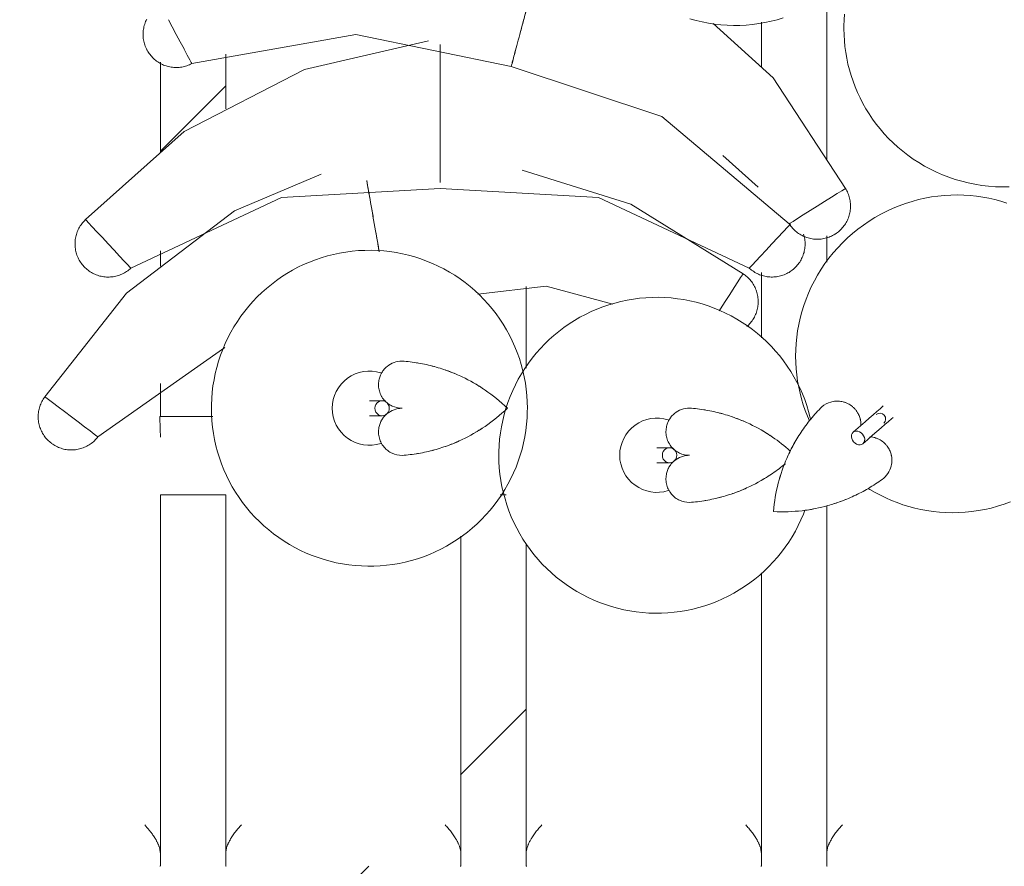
# Model space of a CAD drawing. Header units: centimetres. Extents: x 511 to 2122, y 723 to 1373.
# Tile 48 of 89: x 1532 to 1551, y 956 to 972. Entities that reach past the tile are written whole.
import ezdxf

# ---------------------------------------------------------------- set-up
doc = ezdxf.new("R2010")
doc.units = ezdxf.units.CM
doc.layers.add('Q-CASE', color=31, linetype='Continuous', lineweight=18)
doc.layers.add('Q-SPCQ', color=91, linetype='Continuous', lineweight=18)

# ---------------------------------------------------------------- blocks, each defined once
blk = doc.blocks.new('Componentes de gabinete 11 - Componentes de gabinete 11-422106-PROJETO_TÉRREO')
at = {"layer": 'Q-CASE'}
h = blk.add_hatch(dxfattribs=at)
h.set_pattern_fill('FP_7', color=256, style=0, pattern_type=2)
h.set_pattern_definition([(45, (0, 0), (-8.838835, 8.838835), [])])
h.paths.add_polyline_path([(1634.063, 945), (1632.799, 949.936), (1631.235, 954.786), (1629.376, 959.53), (1627.229, 964.151), (1624.803, 968.632), (1622.106, 972.955), (1619.149, 977.105), (1615.944, 981.066), (1612.501, 984.822), (1608.834, 988.36), (1604.957, 991.667), (1600.884, 994.729), (1596.631, 997.535), (1592.214, 1000.076), (1587.649, 1002.34), (1582.954, 1004.32), (1577.786, 1006.111), (1573.244, 1007.398), (1568.266, 1008.485), (1563.23, 1009.264), (1558.156, 1009.733), (1553.063, 1009.889), (1547.97, 1009.733), (1542.896, 1009.264), (1537.861, 1008.485), (1532.883, 1007.398), (1527.98, 1006.008), (1523.173, 1004.32), (1518.478, 1002.34), (1513.913, 1000.076), (1509.496, 997.535), (1505.243, 994.729), (1501.17, 991.667), (1497.293, 988.36), (1493.626, 984.822), (1490.183, 981.066), (1486.977, 977.105), (1484.021, 972.955), (1481.324, 968.632), (1478.898, 964.151), (1476.751, 959.53), (1474.892, 954.786), (1473.327, 949.936), (1472.063, 945), (1577.786, 945)], flags=0)
h.paths.add_polyline_path([(1536.613, 955.691), (1536.313, 955.706), (1536.313, 962.8), (1535.063, 962.8), (1535.052, 955.691), (1530.563, 955.703), (1530.563, 962.8), (1528.608, 962.8), (1528.619, 964.3), (1530.563, 964.3), (1530.56, 973.8), (1528.144, 973.8), (1528.154, 975.3), (1530.563, 975.3), (1530.575, 982.309), (1535.063, 982.294), (1535.063, 975.3), (1536.313, 975.3), (1536.325, 982.309), (1540.813, 982.297), (1540.813, 975.3), (1542.063, 975.3), (1542.075, 982.309), (1546.563, 982.297), (1546.563, 977.784), (1547.273, 977.564), (1547.813, 977.284), (1547.825, 982.309), (1552.313, 982.297), (1552.313, 975.3), (1553.563, 975.3), (1553.575, 982.309), (1558.063, 982.294), (1558.071, 976.028), (1558.289, 975.915), (1558.773, 975.524), (1558.957, 975.3), (1559.313, 975.3), (1559.325, 982.309), (1563.813, 982.297), (1563.813, 975.3), (1565.063, 975.3), (1565.075, 982.309), (1569.563, 982.297), (1569.563, 975.3), (1571.869, 975.3), (1571.858, 973.8), (1569.561, 973.8), (1569.568, 964.3), (1571.869, 964.3), (1571.858, 962.8), (1569.563, 962.8), (1569.552, 955.691), (1565.063, 955.703), (1565.063, 962.8), (1564.289, 962.8), (1563.813, 962.349), (1563.802, 955.691), (1559.313, 955.703), (1559.313, 960.022), (1558.961, 960.011), (1558.063, 960.007), (1558.052, 955.691), (1553.563, 955.703), (1553.563, 961.351), (1552.84, 961.751), (1552.573, 962.075), (1552.619, 962.559), (1552.89, 962.8), (1552.313, 962.8), (1552.302, 955.691), (1547.813, 955.703), (1547.809, 962.59), (1547.357, 962.481), (1547.194, 962.093), (1546.897, 961.638), (1546.563, 961.307), (1546.552, 955.691), (1542.063, 955.703), (1542.049, 961.886), (1541.742, 962.538), (1541.658, 962.8), (1541.568, 962.8), (1541.326, 962.468), (1540.954, 962.099), (1540.813, 962.009), (1540.802, 955.691), (1538.585, 955.691)], flags=0)
h.paths.add_polyline_path([(1565.306, 956.419), (1565.363, 956.518), (1565.348, 956.518), (1565.333, 956.482)], flags=0)
h.paths.add_polyline_path([(1559.556, 956.419), (1559.613, 956.518), (1559.598, 956.518), (1559.583, 956.482)], flags=0)
h.paths.add_polyline_path([(1553.806, 956.419), (1553.863, 956.518), (1553.848, 956.518), (1553.833, 956.482)], flags=0)
h.paths.add_polyline_path([(1542.306, 956.419), (1542.363, 956.518), (1542.348, 956.518), (1542.333, 956.482)], flags=0)
h.paths.add_polyline_path([(1530.806, 956.419), (1530.863, 956.518), (1530.848, 956.518), (1530.833, 956.482)], flags=0)
h.paths.add_polyline_path([(1548.056, 956.419), (1548.113, 956.518), (1548.098, 956.518), (1548.083, 956.482)], flags=0)
h.paths.add_polyline_path([(1536.556, 956.419), (1536.613, 956.518), (1536.598, 956.518), (1536.583, 956.482)], flags=0)
h.paths.add_polyline_path([(1553.011, 964.3), (1553.563, 964.3), (1553.549, 965.681), (1553.244, 966.328), (1553.095, 967.036), (1553.043, 967.354), (1553.171, 968.143), (1553.432, 968.819), (1553.563, 969.049), (1553.563, 969.803), (1553.453, 969.659), (1552.796, 969.178), (1552.503, 969), (1552.313, 968.928), (1552.313, 967.744), (1552.624, 967.417), (1552.913, 967.019), (1553.16, 966.454), (1553.248, 965.851), (1553.259, 965.213), (1553.099, 964.459)], flags=0)
h.paths.add_polyline_path([(1547.468, 964.3), (1547.468, 964.305), (1547.449, 964.3)], flags=0)
h.paths.add_polyline_path([(1535.068, 964.3), (1536.069, 964.3), (1536.043, 964.458), (1536.164, 965.229), (1536.302, 965.646), (1535.063, 964.933), (1535.063, 964.3)], flags=0)
h.paths.add_polyline_path([(1558.063, 964.671), (1558.41, 964.827), (1559.313, 965.396), (1559.313, 971.992), (1558.971, 971.468), (1558.528, 971.03), (1558.063, 970.718), (1558.089, 969.578), (1558.199, 969.49), (1558.591, 969), (1558.865, 968.457), (1558.99, 967.921), (1559.084, 967.354), (1558.956, 966.564), (1558.694, 965.888), (1558.326, 965.363), (1558.063, 965.103), (1558.063, 964.723)], flags=0)
h.paths.add_polyline_path([(1547.321, 964.748), (1547.253, 965.06), (1547.24, 965.672), (1547.404, 966.384), (1547.494, 966.678), (1547.813, 967.253), (1547.784, 967.75), (1547.493, 967.708), (1547.32, 967.8), (1547.4, 967.626), (1547.23, 967.171), (1546.788, 966.969), (1546.563, 967.053), (1546.589, 965.783), (1546.699, 965.694), (1547.078, 965.231), (1547.313, 964.765)], flags=0)
h.paths.add_polyline_path([(1563.813, 964.771), (1565.005, 965.954), (1565.063, 966.012), (1565.036, 969.049), (1564.387, 967.085), (1563.813, 966.107), (1563.813, 964.818)], flags=0)
h.paths.add_polyline_path([(1541.975, 965.089), (1542.063, 965.224), (1542.063, 966.788), (1541.013, 966.745), (1541.199, 966.594), (1541.578, 966.131), (1541.884, 965.478), (1541.968, 965.119)], flags=0)
h.paths.add_polyline_path([(1535.063, 967.177), (1535.96, 967.859), (1536.305, 968.107), (1535.846, 967.933), (1535.063, 967.455), (1535.063, 967.201)], flags=0)
h.paths.add_polyline_path([(1547.813, 969.221), (1547.813, 972.359), (1547.364, 972.09), (1546.784, 971.879), (1546.563, 971.843), (1546.576, 970.981), (1546.789, 970.779), (1547.774, 969.282)], flags=0)
h.paths.add_polyline_path([(1536.313, 971.053), (1536.313, 971.233), (1535.665, 971.053)], flags=0)
h.paths.add_polyline_path([(1535.063, 969.347), (1535.545, 969.768), (1536.313, 970.216), (1536.313, 971.053), (1535.423, 971.03), (1535.181, 971.007), (1535.063, 971.065), (1535.063, 969.64)], flags=0)
h.paths.add_polyline_path([(1563.813, 969.595), (1564.045, 969.958), (1564.272, 970.234), (1564.595, 970.277), (1564.756, 970.28), (1565.063, 970.065), (1565.06, 973.8), (1563.812, 973.791), (1563.813, 969.708)], flags=0)
h.paths.add_polyline_path([(1535.063, 972.167), (1535.11, 972.196), (1536.314, 972.811), (1536.31, 973.8), (1535.061, 973.8), (1535.063, 972.175)], flags=0)
h.paths.add_polyline_path([(1553.565, 973.604), (1553.56, 973.8), (1553.382, 973.8), (1553.501, 973.696), (1553.563, 973.606)], flags=0)
h.paths.add_polyline_path([(1542.065, 973.791), (1542.06, 973.8), (1542.065, 973.791)], flags=0)
h.paths.add_polyline_path([(1530.863, 981.446), (1530.863, 981.518), (1530.833, 981.517), (1530.848, 981.482)], flags=0)
h.paths.add_polyline_path([(1536.613, 981.446), (1536.613, 981.518), (1536.583, 981.518), (1536.598, 981.482)], flags=0)
h.paths.add_polyline_path([(1553.863, 981.446), (1553.863, 981.518), (1553.833, 981.518), (1553.848, 981.482)], flags=0)
h.paths.add_polyline_path([(1542.363, 981.446), (1542.363, 981.518), (1542.333, 981.518), (1542.348, 981.482)], flags=0)
h.paths.add_polyline_path([(1559.613, 981.446), (1559.613, 981.518), (1559.583, 981.518), (1559.598, 981.482)], flags=0)
h.paths.add_polyline_path([(1548.113, 981.446), (1548.113, 981.518), (1548.083, 981.518), (1548.098, 981.482)], flags=0)
h.paths.add_polyline_path([(1565.363, 981.446), (1565.363, 981.518), (1565.333, 981.518), (1565.348, 981.482)], flags=0)
blk.add_arc((1553.063, 926.889), 83, 12.60345, 167.39655, dxfattribs=at)
blk = doc.blocks.new('Fruteira de Mesa Masai - Fruteira de Mesa Masai-504310-PROJETO_TÉRREO')
at = {"layer": 'Q-SPCQ'}
for p, q in [((-3.563, -0.308), (-4.235, 0.293)), ((-4.235, 0.293), (-3.563, -0.308)), ((-2.25, -1.747), (-2.25, -1.244)), ((-15, -1.528), (-15, -1.823)), ((-13.764, -3.379), (-16.196, -5.089)), ((-16.196, -5.089), (-13.764, -3.379)), ((-15, -4.067), (-15, -4.7)), ((-15.013, -4.7), (-13.993, -4.7)), ((-13.75, -6.2), (-15, -6.2)), ((-8.382, -6.2), (-8.495, -6.2)), ((-15, -13.061), (-15, -13.297)), ((-13.75, -13.061), (-13.75, -13.297)), ((-9.25, -13.297), (-9.25, -13.061)), ((-8, -13.061), (-8, -13.297)), ((-3.5, -13.297), (-3.5, -13.061)), ((-2.25, -13.061), (-2.25, -13.297))]:
    blk.add_line(p, q, dxfattribs=at)
at = {"layer": 'Q-SPCQ', "flags": 128}
for points in [[(-4.867, 2.912), (-4.75, 2.879), (-4.633, 2.852), (-4.514, 2.829), (-4.394, 2.811), (-4.274, 2.797), (-4.154, 2.789), (-4.033, 2.785), (-3.912, 2.786), (-3.791, 2.792), (-3.671, 2.803), (-3.551, 2.819), (-3.431, 2.839), (-3.313, 2.864), (-3.196, 2.894), (-3.08, 2.928)], [(-1.906, 3.003), (-1.914, 2.89), (-1.919, 2.778), (-1.919, 2.717)], [(-2.25, 0.221), (-2.25, 0.592), (-2.25, 1.479), (-2.25, 2.364), (-2.25, 3.244), (-2.25, 3.359)], [(-15.257, 2.316), (-15.268, 2.339), (-15.279, 2.362), (-15.288, 2.386), (-15.297, 2.41), (-15.305, 2.434), (-15.311, 2.458), (-15.317, 2.483), (-15.322, 2.508), (-15.326, 2.533), (-15.328, 2.558), (-15.33, 2.584), (-15.331, 2.609), (-15.33, 2.635), (-15.329, 2.66), (-15.327, 2.685), (-15.323, 2.71), (-15.319, 2.735), (-15.314, 2.76), (-15.307, 2.785), (-15.3, 2.809), (-15.292, 2.833), (-15.283, 2.857), (-15.272, 2.88), (-15.261, 2.903)], [(-14.547, 2.334), (-14.619, 2.469), (-14.696, 2.614), (-14.773, 2.759), (-14.844, 2.894)], [(-3.5, 2.846), (-3.5, 2.171), (-3.5, 1.993)], [(-1.89, -0.336), (-3.275, 1.779), (-4.42, 2.822)], [(-4.42, 2.822), (-3.275, 1.779), (-1.89, -0.336)], [(-1.919, 2.717), (-1.917, 2.604), (-1.911, 2.492), (-1.9, 2.379), (-1.885, 2.267), (-1.866, 2.156), (-1.843, 2.045), (-1.815, 1.934), (-1.783, 1.825), (-1.746, 1.716), (-1.706, 1.608), (-1.661, 1.502), (-1.612, 1.397), (-1.558, 1.293), (-1.5, 1.191), (-1.438, 1.091), (-1.372, 0.993), (-1.301, 0.897), (-1.227, 0.803), (-1.148, 0.712), (-1.065, 0.623), (-0.978, 0.537), (-0.887, 0.454), (-0.792, 0.375), (-0.694, 0.299), (-0.592, 0.226), (-0.486, 0.158), (-0.378, 0.093), (-0.266, 0.033), (-0.151, -0.023), (-0.033, -0.074), (0.087, -0.12), (0.21, -0.162), (0.334, -0.199), (0.46, -0.23), (0.588, -0.256), (0.717, -0.277), (0.848, -0.292), (0.978, -0.302), (1.11, -0.306), (1.241, -0.305)], [(-16.431, -0.932), (-14.546, 0.753), (-12.241, 1.944), (-9.866, 2.487)], [(-9.866, 2.487), (-12.241, 1.944), (-14.546, 0.753), (-16.431, -0.932)], [(-8.287, 1.996), (-11.262, 2.612), (-14.398, 2.053)], [(-14.398, 2.053), (-11.262, 2.612), (-8.287, 1.996)], [(-14.398, 2.053), (-14.421, 2.042), (-14.444, 2.031), (-14.468, 2.021), (-14.491, 2.013), (-14.516, 2.005), (-14.54, 1.998), (-14.565, 1.993), (-14.59, 1.988), (-14.615, 1.984), (-14.64, 1.981), (-14.666, 1.98), (-14.691, 1.979), (-14.716, 1.979), (-14.742, 1.981), (-14.767, 1.983), (-14.792, 1.986), (-14.817, 1.991), (-14.842, 1.996), (-14.867, 2.002), (-14.891, 2.01), (-14.915, 2.018), (-14.939, 2.027), (-14.962, 2.037), (-14.985, 2.049), (-15.007, 2.061), (-15.029, 2.073), (-15.05, 2.087), (-15.071, 2.102), (-15.091, 2.117), (-15.111, 2.133), (-15.13, 2.15), (-15.148, 2.168), (-15.165, 2.187), (-15.182, 2.206), (-15.198, 2.225), (-15.213, 2.246), (-15.227, 2.267), (-15.241, 2.288), (-15.254, 2.31), (-15.257, 2.316)], [(-14.398, 2.053), (-14.409, 2.073), (-14.438, 2.129), (-14.485, 2.217), (-14.547, 2.333)], [(-15, 2.081), (-15, 1.285), (-15, 0.398), (-15, 0.347)], [(-13.75, 1.186), (-13.75, 1.479), (-13.75, 2.233)], [(-8.287, 1.996), (-5.403, 1.043), (-2.967, -1.01)], [(-2.967, -1.01), (-5.403, 1.043), (-8.287, 1.996)], [(-3.85, -1.968), (-5.999, -0.636), (-8.074, 0.012)], [(-8.074, 0.012), (-5.999, -0.636), (-3.85, -1.968)], [(-17.209, -4.323), (-15.646, -2.337), (-13.583, -0.764), (-11.924, -0.064)], [(-11.924, -0.064), (-13.583, -0.764), (-15.646, -2.337), (-17.209, -4.323)], [(-9.648, -0.334), (-12.681, -0.509), (-15.566, -1.861)], [(-15.566, -1.861), (-12.681, -0.509), (-9.648, -0.334)], [(-9.648, -0.334), (-6.615, -0.509), (-3.731, -1.861)], [(-3.731, -1.861), (-6.615, -0.509), (-9.648, -0.334)], [(-1.89, -0.336), (-1.909, -0.348), (-1.963, -0.381), (-2.048, -0.435), (-2.159, -0.504)], [(-1.89, -0.336), (-1.877, -0.358), (-1.865, -0.38), (-1.854, -0.403), (-1.844, -0.426), (-1.834, -0.45), (-1.826, -0.474), (-1.818, -0.498), (-1.812, -0.522), (-1.806, -0.547), (-1.802, -0.572), (-1.798, -0.597), (-1.796, -0.623), (-1.794, -0.648), (-1.794, -0.673), (-1.794, -0.699), (-1.796, -0.724), (-1.798, -0.749), (-1.802, -0.774), (-1.806, -0.799), (-1.812, -0.824), (-1.818, -0.849), (-1.826, -0.873), (-1.834, -0.897), (-1.844, -0.921), (-1.854, -0.944), (-1.865, -0.967), (-1.878, -0.989), (-1.891, -1.011), (-1.905, -1.032), (-1.919, -1.052), (-1.935, -1.073), (-1.951, -1.092), (-1.968, -1.111), (-1.986, -1.129), (-2.005, -1.146), (-2.024, -1.163), (-2.044, -1.178), (-2.065, -1.193), (-2.086, -1.208), (-2.091, -1.211)], [(1.198, -0.614), (1.085, -0.579), (0.97, -0.548), (0.854, -0.522), (0.736, -0.5), (0.617, -0.483), (0.496, -0.471), (0.374, -0.463), (0.251, -0.46), (0.128, -0.462), (0.004, -0.47), (-0.121, -0.482), (-0.245, -0.499), (-0.37, -0.522), (-0.494, -0.55), (-0.617, -0.583), (-0.74, -0.622), (-0.861, -0.665), (-0.981, -0.714), (-1.099, -0.769), (-1.215, -0.828), (-1.328, -0.892), (-1.439, -0.961), (-1.548, -1.035), (-1.653, -1.113), (-1.754, -1.196), (-1.853, -1.283), (-1.947, -1.374), (-2.038, -1.469), (-2.124, -1.568), (-2.206, -1.67), (-2.283, -1.775), (-2.355, -1.883), (-2.423, -1.993), (-2.486, -2.106), (-2.544, -2.221), (-2.597, -2.337), (-2.644, -2.456), (-2.687, -2.575), (-2.724, -2.695), (-2.757, -2.817), (-2.784, -2.938), (-2.806, -3.06), (-2.823, -3.183), (-2.835, -3.305), (-2.842, -3.426), (-2.844, -3.547), (-2.842, -3.667), (-2.834, -3.787), (-2.822, -3.905), (-2.806, -4.022), (-2.785, -4.138), (-2.76, -4.252), (-2.73, -4.365), (-2.697, -4.475), (-2.659, -4.584), (-2.617, -4.691), (-2.577, -4.783)], [(-2.16, -0.505), (-2.289, -0.586), (-2.429, -0.673), (-2.568, -0.76), (-2.697, -0.841)], [(-16.463, -1.829), (-16.48, -1.81), (-16.496, -1.79), (-16.511, -1.77), (-16.526, -1.749), (-16.54, -1.728), (-16.552, -1.706), (-16.564, -1.684), (-16.575, -1.661), (-16.586, -1.637), (-16.595, -1.614), (-16.603, -1.59), (-16.61, -1.565), (-16.616, -1.541), (-16.622, -1.516), (-16.626, -1.491), (-16.629, -1.466), (-16.632, -1.44), (-16.633, -1.415), (-16.633, -1.39), (-16.632, -1.364), (-16.631, -1.339), (-16.628, -1.314), (-16.624, -1.289), (-16.619, -1.264), (-16.613, -1.239), (-16.607, -1.214), (-16.599, -1.19), (-16.59, -1.166), (-16.58, -1.143), (-16.57, -1.12), (-16.558, -1.097), (-16.546, -1.075), (-16.533, -1.053), (-16.518, -1.032), (-16.503, -1.012), (-16.488, -0.992), (-16.471, -0.973), (-16.454, -0.954), (-16.436, -0.936), (-16.431, -0.932)], [(-16.214, -1.164), (-16.304, -1.068), (-16.372, -0.994), (-16.416, -0.948), (-16.431, -0.932)], [(-2.698, -0.842), (-2.809, -0.911), (-2.894, -0.965), (-2.948, -0.998), (-2.967, -1.01)], [(-2.945, -1.017), (-2.992, -1.068), (-3.082, -1.164)], [(-2.091, -1.211), (-2.113, -1.224), (-2.136, -1.236), (-2.158, -1.248), (-2.181, -1.258), (-2.205, -1.267), (-2.229, -1.276), (-2.253, -1.283), (-2.278, -1.29), (-2.303, -1.295), (-2.328, -1.3), (-2.353, -1.303), (-2.378, -1.306), (-2.403, -1.308), (-2.429, -1.308), (-2.454, -1.308), (-2.48, -1.306), (-2.505, -1.303), (-2.53, -1.3), (-2.555, -1.295), (-2.58, -1.29), (-2.604, -1.283), (-2.629, -1.276), (-2.652, -1.267), (-2.676, -1.258), (-2.699, -1.247), (-2.722, -1.236), (-2.744, -1.224), (-2.766, -1.211), (-2.787, -1.197), (-2.808, -1.182), (-2.828, -1.167), (-2.847, -1.15), (-2.866, -1.133), (-2.884, -1.115), (-2.902, -1.097), (-2.918, -1.077), (-2.934, -1.058), (-2.949, -1.037), (-2.963, -1.016), (-2.967, -1.01)], [(-15.782, -1.629), (-15.886, -1.517), (-15.998, -1.396), (-16.11, -1.276), (-16.214, -1.164)], [(-3.082, -1.164), (-3.186, -1.276), (-3.298, -1.396), (-3.41, -1.517), (-3.514, -1.629)], [(-2.692, -1.208), (-2.685, -1.232), (-2.679, -1.257), (-2.674, -1.282), (-2.669, -1.307), (-2.666, -1.332), (-2.664, -1.357), (-2.663, -1.383), (-2.663, -1.408), (-2.664, -1.434), (-2.666, -1.459), (-2.669, -1.484), (-2.673, -1.509), (-2.678, -1.534), (-2.684, -1.559), (-2.691, -1.583), (-2.699, -1.607), (-2.708, -1.631), (-2.718, -1.655), (-2.729, -1.678), (-2.74, -1.7), (-2.753, -1.722), (-2.766, -1.744), (-2.781, -1.765), (-2.796, -1.785), (-2.812, -1.805), (-2.829, -1.824), (-2.833, -1.829)], [(-1.454, -6.075), (-1.422, -6.095), (-1.323, -6.153), (-1.222, -6.208), (-1.118, -6.258), (-1.012, -6.305), (-0.904, -6.349), (-0.793, -6.388), (-0.681, -6.422), (-0.566, -6.453), (-0.45, -6.479), (-0.332, -6.501), (-0.213, -6.518), (-0.092, -6.531), (0.03, -6.539), (0.153, -6.541), (0.276, -6.539), (0.401, -6.532), (0.525, -6.52), (0.65, -6.502), (0.774, -6.48), (0.898, -6.452), (1.021, -6.418), (1.144, -6.38), (1.265, -6.336)], [(-15.566, -1.861), (-15.581, -1.845), (-15.624, -1.799), (-15.692, -1.725), (-15.782, -1.629)], [(-7.977, -4.542), (-7.979, -4.421), (-7.986, -4.3), (-7.999, -4.18), (-8.015, -4.06), (-8.037, -3.941), (-8.063, -3.823), (-8.095, -3.706), (-8.13, -3.591), (-8.171, -3.477), (-8.215, -3.365), (-8.265, -3.254), (-8.318, -3.146), (-8.376, -3.04), (-8.439, -2.936), (-8.505, -2.835), (-8.575, -2.736), (-8.649, -2.641), (-8.727, -2.548), (-8.809, -2.459), (-8.894, -2.373), (-8.982, -2.291), (-9.074, -2.212), (-9.168, -2.137), (-9.266, -2.065), (-9.367, -1.998), (-9.47, -1.935), (-9.575, -1.876), (-9.683, -1.821), (-9.793, -1.77), (-9.905, -1.724), (-10.018, -1.683), (-10.133, -1.646), (-10.25, -1.613), (-10.367, -1.586), (-10.486, -1.563), (-10.606, -1.545), (-10.726, -1.531), (-10.846, -1.523), (-10.967, -1.519), (-11.088, -1.52), (-11.209, -1.526), (-11.329, -1.537), (-11.449, -1.552), (-11.569, -1.573), (-11.687, -1.598), (-11.804, -1.628), (-11.92, -1.662), (-12.034, -1.701), (-12.147, -1.745), (-12.258, -1.793), (-12.367, -1.845), (-12.474, -1.902), (-12.578, -1.963), (-12.68, -2.028), (-12.779, -2.098), (-12.875, -2.171), (-12.969, -2.248), (-13.059, -2.328), (-13.146, -2.412), (-13.229, -2.5), (-13.309, -2.591), (-13.385, -2.685), (-13.458, -2.781), (-13.526, -2.881), (-13.591, -2.983), (-13.651, -3.088), (-13.707, -3.195), (-13.758, -3.305), (-13.806, -3.416), (-13.849, -3.529), (-13.887, -3.644), (-13.92, -3.76), (-13.949, -3.877), (-13.973, -3.996), (-13.993, -4.115), (-14.008, -4.235), (-14.017, -4.356), (-14.022, -4.477), (-14.023, -4.542)], [(-3.514, -1.629), (-3.604, -1.725), (-3.672, -1.799), (-3.716, -1.845), (-3.731, -1.861)], [(-15.566, -1.861), (-15.584, -1.878), (-15.604, -1.894), (-15.624, -1.91), (-15.645, -1.924), (-15.667, -1.938), (-15.688, -1.951), (-15.711, -1.963), (-15.734, -1.974), (-15.757, -1.984), (-15.781, -1.993), (-15.805, -2.001), (-15.829, -2.008), (-15.854, -2.015), (-15.879, -2.02), (-15.904, -2.024), (-15.929, -2.028), (-15.954, -2.03), (-15.979, -2.031), (-16.005, -2.031), (-16.03, -2.031), (-16.056, -2.029), (-16.081, -2.026), (-16.106, -2.022), (-16.131, -2.017), (-16.156, -2.012), (-16.18, -2.005), (-16.204, -1.997), (-16.228, -1.988), (-16.252, -1.979), (-16.275, -1.968), (-16.297, -1.956), (-16.319, -1.944), (-16.341, -1.931), (-16.362, -1.917), (-16.383, -1.902), (-16.403, -1.886), (-16.422, -1.869), (-16.44, -1.852), (-16.458, -1.834), (-16.463, -1.829)], [(-2.833, -1.829), (-2.851, -1.847), (-2.869, -1.865), (-2.888, -1.882), (-2.908, -1.898), (-2.928, -1.913), (-2.949, -1.927), (-2.971, -1.941), (-2.993, -1.953), (-3.015, -1.965), (-3.038, -1.976), (-3.062, -1.986), (-3.086, -1.995), (-3.11, -2.003), (-3.134, -2.01), (-3.159, -2.016), (-3.184, -2.021), (-3.209, -2.025), (-3.234, -2.028), (-3.259, -2.03), (-3.285, -2.031), (-3.31, -2.031), (-3.335, -2.03), (-3.361, -2.028), (-3.386, -2.025), (-3.411, -2.021), (-3.436, -2.016), (-3.461, -2.01), (-3.485, -2.003), (-3.509, -1.995), (-3.533, -1.986), (-3.556, -1.977), (-3.579, -1.966), (-3.602, -1.954), (-3.624, -1.941), (-3.645, -1.928), (-3.666, -1.914), (-3.687, -1.899), (-3.707, -1.883), (-3.726, -1.866), (-3.731, -1.861)], [(-3.85, -1.968), (-3.862, -1.986), (-3.897, -2.04), (-3.951, -2.124), (-4.023, -2.234)], [(-3.85, -1.968), (-3.829, -1.982), (-3.809, -1.997), (-3.789, -2.013), (-3.769, -2.029), (-3.751, -2.047), (-3.733, -2.065), (-3.716, -2.084), (-3.7, -2.103), (-3.684, -2.123), (-3.67, -2.144), (-3.656, -2.165), (-3.643, -2.187), (-3.631, -2.21), (-3.62, -2.232), (-3.609, -2.256), (-3.6, -2.279), (-3.592, -2.303), (-3.584, -2.328), (-3.578, -2.352), (-3.572, -2.377), (-3.568, -2.402), (-3.565, -2.427), (-3.562, -2.452), (-3.561, -2.478), (-3.56, -2.503), (-3.561, -2.529), (-3.563, -2.554), (-3.565, -2.579), (-3.569, -2.604), (-3.573, -2.629), (-3.579, -2.654), (-3.586, -2.679), (-3.593, -2.703), (-3.602, -2.727), (-3.611, -2.75), (-3.622, -2.773), (-3.633, -2.796), (-3.645, -2.818), (-3.659, -2.84), (-3.662, -2.846)], [(-3.5, -1.947), (-3.5, -2.262), (-3.5, -3.143), (-3.5, -3.196)], [(-8.925, -2.357), (-7.616, -2.203), (-6.339, -2.548)], [(-6.339, -2.548), (-7.616, -2.203), (-8.925, -2.357)], [(-8, -3.776), (-8, -2.951), (-8, -2.212)], [(-4.023, -2.234), (-4.106, -2.363), (-4.195, -2.501), (-4.284, -2.638), (-4.31, -2.677)], [(-2.557, -4.754), (-2.563, -4.723), (-2.595, -4.606), (-2.63, -4.491), (-2.671, -4.377), (-2.715, -4.265), (-2.765, -4.154), (-2.818, -4.046), (-2.876, -3.94), (-2.939, -3.836), (-3.005, -3.735), (-3.075, -3.636), (-3.149, -3.541), (-3.227, -3.448), (-3.309, -3.359), (-3.394, -3.273), (-3.482, -3.191), (-3.574, -3.112), (-3.668, -3.037), (-3.766, -2.965), (-3.867, -2.898), (-3.97, -2.835), (-4.075, -2.776), (-4.183, -2.721), (-4.293, -2.67), (-4.405, -2.624), (-4.518, -2.583), (-4.633, -2.546), (-4.75, -2.513), (-4.867, -2.486), (-4.986, -2.463), (-5.106, -2.445), (-5.226, -2.431), (-5.346, -2.423), (-5.467, -2.419), (-5.588, -2.42), (-5.709, -2.426), (-5.829, -2.437), (-5.949, -2.452), (-6.069, -2.473), (-6.187, -2.498), (-6.304, -2.528), (-6.42, -2.562), (-6.534, -2.601), (-6.647, -2.645), (-6.758, -2.693), (-6.867, -2.745), (-6.974, -2.802), (-7.078, -2.863), (-7.18, -2.928), (-7.279, -2.998), (-7.375, -3.071), (-7.469, -3.148), (-7.559, -3.228), (-7.646, -3.312), (-7.729, -3.4), (-7.809, -3.491), (-7.885, -3.585), (-7.958, -3.681), (-8.026, -3.781), (-8.091, -3.883), (-8.151, -3.988), (-8.207, -4.095), (-8.258, -4.205), (-8.306, -4.316), (-8.349, -4.429), (-8.387, -4.544), (-8.42, -4.66), (-8.449, -4.777), (-8.473, -4.896), (-8.493, -5.015), (-8.508, -5.135), (-8.517, -5.256), (-8.522, -5.377), (-8.523, -5.442)], [(-3.662, -2.846), (-3.677, -2.867), (-3.692, -2.887), (-3.708, -2.907), (-3.724, -2.926), (-3.742, -2.945), (-3.76, -2.963), (-3.779, -2.98)], [(-17.085, -5.213), (-17.105, -5.197), (-17.124, -5.18), (-17.143, -5.163), (-17.161, -5.145), (-17.178, -5.126), (-17.195, -5.107), (-17.21, -5.087), (-17.225, -5.067), (-17.239, -5.045), (-17.252, -5.024), (-17.264, -5.001), (-17.276, -4.979), (-17.286, -4.955), (-17.296, -4.932), (-17.304, -4.908), (-17.312, -4.884), (-17.319, -4.859), (-17.324, -4.835), (-17.329, -4.81), (-17.332, -4.784), (-17.335, -4.759), (-17.337, -4.734), (-17.337, -4.708), (-17.337, -4.683), (-17.336, -4.658), (-17.333, -4.632), (-17.33, -4.607), (-17.325, -4.582), (-17.32, -4.557), (-17.313, -4.533), (-17.306, -4.509), (-17.298, -4.485), (-17.288, -4.461), (-17.278, -4.438), (-17.267, -4.415), (-17.255, -4.393), (-17.242, -4.371), (-17.228, -4.349), (-17.213, -4.329), (-17.209, -4.323)], [(-16.956, -4.515), (-17.061, -4.435), (-17.141, -4.375), (-17.191, -4.337), (-17.209, -4.323)], [(-16.449, -4.897), (-16.571, -4.805), (-16.702, -4.706), (-16.833, -4.607), (-16.956, -4.515)], [(-10.757, -4.398), (-10.816, -4.398), (-10.867, -4.398), (-10.91, -4.398), (-10.945, -4.398), (-10.972, -4.398), (-10.99, -4.398), (-11, -4.398)], [(-1.166, -4.499), (-1.225, -4.551), (-1.29, -4.607), (-1.36, -4.668), (-1.435, -4.733), (-1.516, -4.804), (-1.603, -4.879), (-1.694, -4.958), (-1.745, -5.002)], [(-14.023, -4.542), (-14.021, -4.663), (-14.014, -4.783), (-14.001, -4.904), (-13.985, -5.024), (-13.963, -5.143), (-13.937, -5.261), (-13.905, -5.377), (-13.87, -5.493), (-13.829, -5.607), (-13.785, -5.719), (-13.735, -5.83), (-13.682, -5.938), (-13.624, -6.044), (-13.561, -6.148), (-13.495, -6.249), (-13.425, -6.347), (-13.351, -6.443), (-13.273, -6.535), (-13.191, -6.625), (-13.106, -6.711), (-13.018, -6.793), (-12.926, -6.872), (-12.832, -6.947), (-12.734, -7.018), (-12.633, -7.086), (-12.53, -7.149), (-12.425, -7.208), (-12.317, -7.263), (-12.207, -7.314), (-12.095, -7.36), (-11.982, -7.401), (-11.867, -7.438), (-11.75, -7.471), (-11.633, -7.498), (-11.514, -7.521), (-11.394, -7.539), (-11.274, -7.553), (-11.154, -7.561), (-11.033, -7.565), (-10.912, -7.564), (-10.791, -7.558), (-10.671, -7.547), (-10.551, -7.531), (-10.431, -7.511), (-10.313, -7.486), (-10.196, -7.456), (-10.08, -7.422), (-9.966, -7.383), (-9.853, -7.339), (-9.742, -7.291), (-9.633, -7.238), (-9.526, -7.182), (-9.422, -7.12), (-9.32, -7.055), (-9.221, -6.986), (-9.125, -6.913), (-9.031, -6.836), (-8.941, -6.756), (-8.854, -6.671), (-8.771, -6.584), (-8.691, -6.493), (-8.615, -6.399), (-8.542, -6.302), (-8.474, -6.203), (-8.409, -6.1), (-8.349, -5.996), (-8.293, -5.888), (-8.242, -5.779), (-8.194, -5.668), (-8.151, -5.555), (-8.113, -5.44), (-8.08, -5.324), (-8.051, -5.206), (-8.027, -5.088), (-8.007, -4.969), (-7.992, -4.849), (-7.983, -4.728), (-7.978, -4.607), (-7.977, -4.542)], [(-11, -4.686), (-10.989, -4.686), (-10.969, -4.686), (-10.941, -4.686), (-10.905, -4.686), (-10.861, -4.686), (-10.809, -4.686), (-10.757, -4.686)], [(-16.196, -5.089), (-16.213, -5.075), (-16.264, -5.037), (-16.344, -4.977), (-16.449, -4.897)], [(-1.556, -5.22), (-1.462, -5.138), (-1.373, -5.06), (-1.289, -4.988), (-1.21, -4.919), (-1.137, -4.856), (-1.07, -4.797), (-1.008, -4.743), (-0.977, -4.717)], [(-16.196, -5.089), (-16.211, -5.109), (-16.228, -5.128), (-16.245, -5.147), (-16.263, -5.164), (-16.282, -5.182), (-16.301, -5.198), (-16.321, -5.214), (-16.342, -5.229), (-16.363, -5.243), (-16.385, -5.256), (-16.407, -5.268), (-16.43, -5.279), (-16.453, -5.29), (-16.476, -5.299), (-16.5, -5.308), (-16.524, -5.315), (-16.549, -5.322), (-16.574, -5.328), (-16.599, -5.332), (-16.624, -5.336), (-16.649, -5.339), (-16.674, -5.34), (-16.7, -5.341), (-16.725, -5.34), (-16.751, -5.339), (-16.776, -5.337), (-16.801, -5.333), (-16.826, -5.329), (-16.851, -5.323), (-16.875, -5.317), (-16.9, -5.309), (-16.924, -5.301), (-16.947, -5.292), (-16.971, -5.281), (-16.993, -5.27), (-17.016, -5.258), (-17.038, -5.245), (-17.059, -5.231), (-17.08, -5.217), (-17.085, -5.213)], [(-8.523, -5.442), (-8.521, -5.563), (-8.514, -5.683), (-8.501, -5.804), (-8.485, -5.924), (-8.463, -6.043), (-8.437, -6.161), (-8.405, -6.277), (-8.37, -6.393), (-8.329, -6.507), (-8.285, -6.619), (-8.235, -6.73), (-8.182, -6.838), (-8.124, -6.944), (-8.061, -7.048), (-7.995, -7.149), (-7.925, -7.247), (-7.851, -7.343), (-7.773, -7.435), (-7.691, -7.525), (-7.606, -7.611), (-7.518, -7.693), (-7.426, -7.772), (-7.332, -7.847), (-7.234, -7.918), (-7.133, -7.986), (-7.03, -8.049), (-6.925, -8.108), (-6.817, -8.163), (-6.707, -8.214), (-6.595, -8.26), (-6.482, -8.301), (-6.367, -8.338), (-6.25, -8.371), (-6.133, -8.398), (-6.014, -8.421), (-5.894, -8.439), (-5.774, -8.453), (-5.654, -8.461), (-5.533, -8.465), (-5.412, -8.464), (-5.291, -8.458), (-5.171, -8.447), (-5.051, -8.431), (-4.931, -8.411), (-4.813, -8.386), (-4.696, -8.356), (-4.58, -8.322), (-4.466, -8.283), (-4.353, -8.239), (-4.242, -8.191), (-4.133, -8.138), (-4.026, -8.082), (-3.922, -8.02), (-3.82, -7.955), (-3.721, -7.886), (-3.625, -7.813), (-3.531, -7.736), (-3.441, -7.656), (-3.354, -7.571), (-3.271, -7.484), (-3.191, -7.393), (-3.115, -7.299), (-3.042, -7.202), (-2.974, -7.103), (-2.909, -7), (-2.849, -6.896), (-2.793, -6.788), (-2.742, -6.679), (-2.694, -6.568), (-2.665, -6.491)], [(-5.257, -5.298), (-5.316, -5.298), (-5.367, -5.298), (-5.41, -5.298), (-5.445, -5.298), (-5.472, -5.298), (-5.49, -5.298), (-5.5, -5.298)], [(-5.5, -5.586), (-5.489, -5.586), (-5.469, -5.586), (-5.441, -5.586), (-5.405, -5.586), (-5.361, -5.586), (-5.309, -5.586), (-5.257, -5.586)], [(-15, -6.2), (-15, -7.047), (-15, -7.884), (-15, -8.707), (-15, -9.517), (-15, -10.311), (-15, -11.089), (-15, -11.85), (-15, -12.591), (-15, -13.297)], [(-13.75, -13.297), (-13.75, -12.575), (-13.75, -11.834), (-13.75, -11.073), (-13.75, -10.295), (-13.75, -9.5), (-13.75, -8.69), (-13.75, -7.866), (-13.75, -7.03), (-13.75, -6.2)], [(-2.25, -13.297), (-2.25, -12.575), (-2.25, -11.834), (-2.25, -11.073), (-2.25, -10.295), (-2.25, -9.5), (-2.25, -8.69), (-2.25, -7.866), (-2.25, -7.03), (-2.25, -6.41)], [(-9.25, -6.991), (-9.25, -7.047), (-9.25, -7.884), (-9.25, -8.707), (-9.25, -9.517), (-9.25, -10.311), (-9.25, -11.089), (-9.25, -11.85), (-9.25, -12.591), (-9.25, -13.297)], [(-8, -13.297), (-8, -12.575), (-8, -11.834), (-8, -11.073), (-8, -10.295), (-8, -9.5), (-8, -8.69), (-8, -7.866), (-8, -7.132)], [(-3.5, -7.693), (-3.5, -7.884), (-3.5, -8.707), (-3.5, -9.517), (-3.5, -10.311), (-3.5, -11.089), (-3.5, -11.85), (-3.5, -12.591), (-3.5, -13.297)]]:
    blk.add_lwpolyline(points, dxfattribs=at)
at = {"layer": 'Q-SPCQ'}
for centre, start, end in [((-11, -4.542), 72.0742, 180), ((-11, -4.542), 180, 287.9258), ((-5.5, -5.442), 72.0742, 180), ((-5.5, -5.442), 180, 287.9258)]:
    blk.add_arc(centre, 0.71, start, end, dxfattribs=at)
for centre, major_axis, ratio, start_param, end_param in [((-10.757, -4.542), (0, 0.144), 0.952279, 4.712389, 7.853982), ((-10.757, -4.542), (0, 0.144), 0.952279, 1.570796, 4.712389), ((-1.228, -4.744), (-0.0722, 0.0831), 0.945519, 4.712389, 6.283185), ((-1.228, -4.744), (-0.0722, 0.0831), 0.945519, 3.141593, 4.712389), ((-1.65, -5.111), (-0.094, 0.109), 0.785043, 4.712389, 7.853982), ((-1.65, -5.111), (-0.094, 0.109), 0.785043, 1.570796, 4.712389), ((-5.257, -5.442), (0, 0.144), 0.952279, 4.712389, 7.853982), ((-5.257, -5.442), (0, 0.144), 0.952279, 1.570796, 4.712389)]:
    blk.add_ellipse(centre, major_axis=major_axis, ratio=ratio, start_param=start_param, end_param=end_param, dxfattribs=at)
for points, knots in [([(-8.287, 1.996), (-8.287, 1.996), (-8.282, 2.015), (-8.254, 2.122), (-8.186, 2.376), (-8.061, 2.84), (-7.94, 3.292), (-7.843, 3.654), (-7.749, 4.003), (-7.605, 4.544), (-7.544, 4.769), (-7.544, 4.769)], [-1, -1, -1, -1, -0.9375, -0.875, -0.75, -0.625, -0.5, -0.4375, -0.375, -0.25, 0, 0, 0, 0]), ([(-7.544, 4.769), (-7.544, 4.769), (-7.549, 4.751), (-7.578, 4.644), (-7.646, 4.39), (-7.77, 3.926), (-7.892, 3.473), (-7.989, 3.111), (-8.059, 2.85), (-8.123, 2.608), (-8.199, 2.325), (-8.267, 2.071), (-8.287, 1.996), (-8.287, 1.996)], [-1, -1, -1, -1, -0.9375, -0.875, -0.75, -0.625, -0.5, -0.4375, -0.375, -0.3125, -0.25, -0.125, 0, 0, 0, 0]), ([(-9.648, 2.42), (-9.648, 2.348), (-9.648, 2.139), (-9.648, 1.663), (-9.648, 1.195), (-9.648, 0.82), (-9.648, 0.549), (-9.648, 0.298), (-9.648, 0.01), (-9.648, -0.17), (-9.648, -0.224)], [-0.8715274, -0.8715274, -0.8715274, -0.8715274, -0.75, -0.625, -0.5, -0.4375, -0.375, -0.3125, -0.25, -0.125, -0.125, -0.125, -0.125]), ([(-9.648, -0.224), (-9.648, -0.152), (-9.648, 0.059), (-9.648, 0.539), (-9.648, 1.007), (-9.648, 1.383), (-9.648, 1.74), (-9.648, 2.163), (-9.648, 2.3), (-9.648, 2.356)], [-0.875, -0.875, -0.875, -0.875, -0.75, -0.625, -0.5, -0.4375, -0.375, -0.25, -0.1284726, -0.1284726, -0.1284726, -0.1284726]), ([(-10.812, -1.546), (-10.835, -1.415), (-10.875, -1.188), (-10.931, -0.866), (-10.99, -0.535), (-11.033, -0.288), (-11.052, -0.181)], [-0.591956, -0.591956, -0.591956, -0.591956, -0.5, -0.4375, -0.375, -0.2633449, -0.2633449, -0.2633449, -0.2633449]), ([(-11.051, -0.187), (-11.03, -0.309), (-10.977, -0.61), (-10.899, -1.051), (-10.842, -1.372), (-10.819, -1.504), (-10.812, -1.546)], [-0.7366551, -0.7366551, -0.7366551, -0.7366551, -0.625, -0.5, -0.4375, -0.408044, -0.408044, -0.408044, -0.408044]), ([(-10.374, -3.639), (-10.429, -3.639), (-10.532, -3.657), (-10.645, -3.722), (-10.718, -3.794), (-10.753, -3.842), (-10.772, -3.876), (-10.784, -3.899), (-10.802, -3.943), (-10.818, -3.998), (-10.825, -4.058), (-10.826, -4.111), (-10.821, -4.163), (-10.81, -4.211), (-10.794, -4.26), (-10.776, -4.298), (-10.76, -4.326), (-10.742, -4.353), (-10.717, -4.385), (-10.684, -4.42), (-10.636, -4.461), (-10.538, -4.52), (-10.443, -4.541), (-10.374, -4.542)], [0, 0, 0, 0, 0.111111, 0.222222, 0.277778, 0.333333, 0.347222, 0.361111, 0.388889, 0.444444, 0.479167, 0.513889, 0.548611, 0.583333, 0.618056, 0.652778, 0.670139, 0.6875, 0.722222, 0.756944, 0.791667, 0.861111, 1, 1, 1, 1]), ([(-9.223, -3.943), (-9.299, -3.905), (-9.425, -3.853), (-9.61, -3.788), (-9.756, -3.744), (-9.908, -3.706), (-10.115, -3.665), (-10.272, -3.646), (-10.374, -3.639)], [0, 0, 0, 0, 0.25, 0.375, 0.5, 0.625, 0.75, 1, 1, 1, 1]), ([(-2.343, -4.516), (-2.415, -4.589), (-2.556, -4.745), (-2.713, -4.958), (-2.822, -5.13), (-2.919, -5.301), (-2.979, -5.423), (-3.012, -5.501)], [0, 0, 0, 0, 0.25, 0.5, 0.625, 0.75, 1, 1, 1, 1]), ([(-1.595, -4.857), (-1.595, -4.856), (-1.595, -4.83), (-1.598, -4.796), (-1.606, -4.758), (-1.612, -4.733), (-1.627, -4.687), (-1.651, -4.635), (-1.685, -4.585), (-1.72, -4.545), (-1.757, -4.509), (-1.797, -4.479), (-1.841, -4.454), (-1.88, -4.437), (-1.91, -4.426), (-1.941, -4.417), (-1.981, -4.409), (-2.03, -4.405), (-2.093, -4.406), (-2.205, -4.425), (-2.29, -4.472), (-2.343, -4.516)], [0.2757866, 0.2757866, 0.2757866, 0.2757866, 0.2777778, 0.3333333, 0.3472222, 0.3611111, 0.3888889, 0.4444444, 0.4791667, 0.5138889, 0.5486111, 0.5833333, 0.6180556, 0.6527778, 0.6701389, 0.6875, 0.7222222, 0.7569444, 0.7916667, 0.8611111, 1, 1, 1, 1]), ([(-10.374, -4.542), (-10.429, -4.543), (-10.532, -4.561), (-10.645, -4.626), (-10.718, -4.697), (-10.753, -4.745), (-10.772, -4.779), (-10.784, -4.803), (-10.802, -4.846), (-10.818, -4.901), (-10.825, -4.962), (-10.826, -5.015), (-10.821, -5.066), (-10.81, -5.115), (-10.794, -5.163), (-10.776, -5.201), (-10.76, -5.229), (-10.742, -5.257), (-10.717, -5.289), (-10.684, -5.324), (-10.636, -5.364), (-10.538, -5.424), (-10.443, -5.444), (-10.374, -5.445)], [0, 0, 0, 0, 0.111111, 0.222222, 0.277778, 0.333333, 0.347222, 0.361111, 0.388889, 0.444444, 0.479167, 0.513889, 0.548611, 0.583333, 0.618056, 0.652778, 0.670139, 0.6875, 0.722222, 0.756944, 0.791667, 0.861111, 1, 1, 1, 1]), ([(-4.874, -4.539), (-4.929, -4.539), (-5.032, -4.557), (-5.145, -4.622), (-5.218, -4.694), (-5.253, -4.742), (-5.272, -4.776), (-5.284, -4.799), (-5.302, -4.843), (-5.318, -4.898), (-5.325, -4.958), (-5.326, -5.011), (-5.321, -5.063), (-5.31, -5.111), (-5.294, -5.16), (-5.276, -5.198), (-5.26, -5.226), (-5.242, -5.253), (-5.217, -5.285), (-5.184, -5.32), (-5.136, -5.361), (-5.038, -5.42), (-4.943, -5.441), (-4.874, -5.442)], [0, 0, 0, 0, 0.111111, 0.222222, 0.277778, 0.333333, 0.347222, 0.361111, 0.388889, 0.444444, 0.479167, 0.513889, 0.548611, 0.583333, 0.618056, 0.652778, 0.670139, 0.6875, 0.722222, 0.756944, 0.791667, 0.861111, 1, 1, 1, 1]), ([(-3.723, -4.843), (-3.799, -4.805), (-3.925, -4.753), (-4.11, -4.688), (-4.256, -4.644), (-4.408, -4.606), (-4.615, -4.565), (-4.772, -4.546), (-4.874, -4.539)], [0, 0, 0, 0, 0.25, 0.375, 0.5, 0.625, 0.75, 1, 1, 1, 1]), ([(-2.946, -5.362), (-3.057, -5.263), (-3.314, -5.061), (-3.579, -4.911), (-3.723, -4.843)], [0.1032638, 0.1032638, 0.1032638, 0.1032638, 0.5, 1, 1, 1, 1]), ([(-10.374, -5.445), (-10.272, -5.438), (-10.063, -5.412), (-9.805, -5.355), (-9.61, -5.296), (-9.425, -5.231), (-9.299, -5.178), (-9.223, -5.141)], [0, 0, 0, 0, 0.25, 0.5, 0.625, 0.75, 1, 1, 1, 1]), ([(-1.157, -5.88), (-1.117, -5.843), (-1.051, -5.762), (-1.008, -5.639), (-1, -5.537), (-1.005, -5.478), (-1.013, -5.44), (-1.02, -5.414), (-1.034, -5.369), (-1.058, -5.317), (-1.093, -5.267), (-1.127, -5.227), (-1.164, -5.191), (-1.204, -5.161), (-1.249, -5.136), (-1.287, -5.119), (-1.318, -5.108), (-1.349, -5.099), (-1.384, -5.092), (-1.411, -5.089), (-1.422, -5.088)], [0, 0, 0, 0, 0.1111111, 0.2222222, 0.2777778, 0.3333333, 0.3472222, 0.3611111, 0.3888889, 0.4444444, 0.4791667, 0.5138889, 0.5486111, 0.5833333, 0.6180556, 0.6527778, 0.6701389, 0.6875, 0.7222222, 0.7464131, 0.7464131, 0.7464131, 0.7464131]), ([(-4.874, -5.442), (-4.929, -5.443), (-5.032, -5.461), (-5.145, -5.526), (-5.218, -5.597), (-5.253, -5.645), (-5.272, -5.679), (-5.284, -5.703), (-5.302, -5.746), (-5.318, -5.801), (-5.325, -5.862), (-5.326, -5.915), (-5.321, -5.966), (-5.31, -6.015), (-5.294, -6.063), (-5.276, -6.101), (-5.26, -6.129), (-5.242, -6.157), (-5.217, -6.189), (-5.184, -6.224), (-5.136, -6.264), (-5.038, -6.324), (-4.943, -6.344), (-4.874, -6.345)], [0, 0, 0, 0, 0.111111, 0.222222, 0.277778, 0.333333, 0.347222, 0.361111, 0.388889, 0.444444, 0.479167, 0.513889, 0.548611, 0.583333, 0.618056, 0.652778, 0.670139, 0.6875, 0.722222, 0.756944, 0.791667, 0.861111, 1, 1, 1, 1]), ([(-3.723, -6.041), (-3.579, -5.973), (-3.347, -5.841), (-3.121, -5.67), (-3.04, -5.603)], [0, 0, 0, 0, 0.5, 0.785059, 0.785059, 0.785059, 0.785059]), ([(-2.226, -6.405), (-2.144, -6.383), (-2.015, -6.341), (-1.832, -6.268), (-1.693, -6.206), (-1.554, -6.134), (-1.37, -6.03), (-1.24, -5.941), (-1.157, -5.88)], [0, 0, 0, 0, 0.25, 0.375, 0.5, 0.625, 0.75, 1, 1, 1, 1]), ([(-4.874, -6.345), (-4.772, -6.338), (-4.563, -6.312), (-4.305, -6.255), (-4.11, -6.196), (-3.925, -6.131), (-3.799, -6.078), (-3.723, -6.041)], [0, 0, 0, 0, 0.25, 0.5, 0.625, 0.75, 1, 1, 1, 1]), ([(-15.3, -12.518), (-15.271, -12.548), (-15.235, -12.589), (-15.196, -12.637), (-15.182, -12.655), (-15.161, -12.682), (-15.136, -12.719), (-15.11, -12.758), (-15.094, -12.785), (-15.082, -12.805), (-15.071, -12.826), (-15.06, -12.847), (-15.05, -12.868), (-15.041, -12.889), (-15.032, -12.911), (-15.021, -12.94), (-15.011, -12.976), (-15.003, -13.019), (-15, -13.047), (-15, -13.061)], [-1, -1, -1, -1, -0.785714, -0.732143, -0.705357, -0.678571, -0.571429, -0.5, -0.464286, -0.428571, -0.392857, -0.357143, -0.321429, -0.285714, -0.25, -0.214286, -0.142857, -0.071429, 0, 0, 0, 0]), ([(-13.45, -12.518), (-13.469, -12.538), (-13.508, -12.58), (-13.555, -12.638), (-13.592, -12.687), (-13.618, -12.725), (-13.64, -12.758), (-13.656, -12.785), (-13.669, -12.809), (-13.684, -12.836), (-13.697, -12.863), (-13.707, -12.884), (-13.716, -12.906), (-13.726, -12.933), (-13.735, -12.96), (-13.74, -12.981), (-13.747, -13.014), (-13.749, -13.04), (-13.75, -13.061)], [0, 0, 0, 0, 0.142857, 0.285714, 0.357143, 0.428571, 0.5, 0.535714, 0.571429, 0.625, 0.678571, 0.705357, 0.732143, 0.785714, 0.839286, 0.866071, 0.892857, 1, 1, 1, 1]), ([(-9.25, -13.061), (-9.25, -13.047), (-9.253, -13.019), (-9.261, -12.976), (-9.271, -12.94), (-9.282, -12.911), (-9.291, -12.889), (-9.3, -12.868), (-9.31, -12.847), (-9.321, -12.826), (-9.333, -12.805), (-9.344, -12.785), (-9.36, -12.758), (-9.382, -12.725), (-9.408, -12.687), (-9.445, -12.638), (-9.492, -12.58), (-9.531, -12.538), (-9.55, -12.518)], [0, 0, 0, 0, 0.071429, 0.142857, 0.214286, 0.25, 0.285714, 0.321429, 0.357143, 0.392857, 0.428571, 0.464286, 0.5, 0.571429, 0.642857, 0.714286, 0.857143, 1, 1, 1, 1]), ([(-7.7, -12.518), (-7.719, -12.538), (-7.758, -12.58), (-7.805, -12.638), (-7.842, -12.687), (-7.868, -12.725), (-7.89, -12.758), (-7.906, -12.785), (-7.919, -12.809), (-7.934, -12.836), (-7.947, -12.863), (-7.957, -12.884), (-7.966, -12.906), (-7.976, -12.933), (-7.985, -12.96), (-7.99, -12.981), (-7.997, -13.014), (-7.999, -13.04), (-8, -13.061)], [0, 0, 0, 0, 0.142857, 0.285714, 0.357143, 0.428571, 0.5, 0.535714, 0.571429, 0.625, 0.678571, 0.705357, 0.732143, 0.785714, 0.839286, 0.866071, 0.892857, 1, 1, 1, 1]), ([(-3.5, -13.061), (-3.5, -13.047), (-3.503, -13.019), (-3.511, -12.976), (-3.521, -12.94), (-3.532, -12.911), (-3.541, -12.889), (-3.55, -12.868), (-3.56, -12.847), (-3.571, -12.826), (-3.583, -12.805), (-3.594, -12.785), (-3.61, -12.758), (-3.632, -12.725), (-3.658, -12.687), (-3.695, -12.638), (-3.742, -12.58), (-3.781, -12.538), (-3.8, -12.518)], [0, 0, 0, 0, 0.071429, 0.142857, 0.214286, 0.25, 0.285714, 0.321429, 0.357143, 0.392857, 0.428571, 0.464286, 0.5, 0.571429, 0.642857, 0.714286, 0.857143, 1, 1, 1, 1]), ([(-1.95, -12.518), (-1.969, -12.538), (-2.008, -12.58), (-2.055, -12.638), (-2.092, -12.687), (-2.118, -12.725), (-2.14, -12.758), (-2.156, -12.785), (-2.169, -12.809), (-2.184, -12.836), (-2.197, -12.863), (-2.207, -12.884), (-2.216, -12.906), (-2.226, -12.933), (-2.235, -12.96), (-2.24, -12.981), (-2.247, -13.014), (-2.249, -13.04), (-2.25, -13.061)], [0, 0, 0, 0, 0.142857, 0.285714, 0.357143, 0.428571, 0.5, 0.535714, 0.571429, 0.625, 0.678571, 0.705357, 0.732143, 0.785714, 0.839286, 0.866071, 0.892857, 1, 1, 1, 1]), ([(-9.261, -13.309), (-9.261, -13.309), (-9.259, -13.308), (-9.253, -13.306), (-9.251, -13.302), (-9.25, -13.297)], [0.8571429, 0.8571429, 0.8571429, 0.8571429, 0.8660714, 0.8928571, 1, 1, 1, 1]), ([(-3.511, -13.309), (-3.511, -13.309), (-3.509, -13.308), (-3.503, -13.306), (-3.501, -13.302), (-3.5, -13.297)], [0.8571429, 0.8571429, 0.8571429, 0.8571429, 0.8660714, 0.8928571, 1, 1, 1, 1])]:
    blk.add_open_spline(points, degree=3, knots=knots, dxfattribs=at)
for points in [[(-10.093, -3.672), (-10.083, -3.673), (-10.073, -3.675), (-10.063, -3.677)], [(-9.814, -3.73), (-9.794, -3.735), (-9.774, -3.74), (-9.755, -3.745)], [(-9.553, -3.808), (-9.471, -3.836), (-9.394, -3.865), (-9.324, -3.897)], [(-8.36, -4.542), (-8.497, -4.41), (-8.784, -4.178), (-9.079, -4.011), (-9.223, -3.943)], [(-8.971, -4.076), (-8.926, -4.103), (-8.88, -4.13), (-8.835, -4.161)], [(-15, -5.095), (-15, -5.029), (-15.002, -4.897), (-15.009, -4.766), (-15.013, -4.7)], [(-9.223, -5.141), (-9.079, -5.073), (-8.784, -4.905), (-8.497, -4.674), (-8.36, -4.542)], [(-4.593, -4.572), (-4.583, -4.573), (-4.573, -4.575), (-4.563, -4.577)], [(-4.314, -4.63), (-4.294, -4.635), (-4.274, -4.64), (-4.255, -4.645)], [(-4.053, -4.708), (-3.971, -4.736), (-3.894, -4.765), (-3.824, -4.797)], [(-8.835, -4.922), (-8.88, -4.952), (-8.926, -4.979), (-8.971, -5.003)], [(-3.471, -4.976), (-3.426, -5.003), (-3.38, -5.03), (-3.335, -5.061)], [(-2.739, -5.002), (-2.728, -4.985), (-2.717, -4.969), (-2.706, -4.953)], [(-9.324, -5.187), (-9.394, -5.218), (-9.471, -5.248), (-9.553, -5.276)], [(-2.966, -5.4), (-2.934, -5.33), (-2.895, -5.258), (-2.851, -5.182)], [(-10.063, -5.407), (-10.073, -5.409), (-10.083, -5.411), (-10.093, -5.412)], [(-9.755, -5.338), (-9.774, -5.344), (-9.794, -5.349), (-9.814, -5.354)], [(-3.012, -5.501), (-3.076, -5.647), (-3.189, -5.967), (-3.253, -6.33), (-3.27, -6.519)], [(-3.335, -5.822), (-3.38, -5.852), (-3.426, -5.879), (-3.471, -5.903)], [(-3.162, -5.921), (-3.147, -5.868), (-3.13, -5.819), (-3.112, -5.771)], [(-3.824, -6.087), (-3.894, -6.118), (-3.971, -6.148), (-4.053, -6.176)], [(-1.64, -6.178), (-1.658, -6.187), (-1.676, -6.196), (-1.694, -6.205)], [(-4.563, -6.307), (-4.573, -6.309), (-4.583, -6.311), (-4.593, -6.312)], [(-4.255, -6.238), (-4.274, -6.244), (-4.294, -6.249), (-4.314, -6.254)], [(-3.27, -6.519), (-3.08, -6.529), (-2.712, -6.516), (-2.38, -6.449), (-2.226, -6.405)], [(-1.888, -6.29), (-1.969, -6.323), (-2.046, -6.351), (-2.119, -6.373)], [(-2.504, -6.47), (-2.556, -6.479), (-2.608, -6.489), (-2.662, -6.495)], [(-15, -13.297), (-15, -13.3), (-15.003, -13.306), (-15.008, -13.308), (-15.012, -13.309)], [(-13.75, -13.297), (-13.75, -13.3), (-13.747, -13.306), (-13.742, -13.308), (-13.738, -13.309)], [(-8, -13.297), (-8, -13.3), (-7.997, -13.306), (-7.992, -13.308), (-7.988, -13.309)], [(-2.25, -13.297), (-2.25, -13.3), (-2.247, -13.306), (-2.242, -13.308), (-2.238, -13.309)]]:
    blk.add_open_spline(points, degree=3, dxfattribs=at)

msp = doc.modelspace()

# ---------------------------------------------------------------- block references
at = {"layer": 'Q-CASE'}
msp.add_blockref('Componentes de gabinete 11 - Componentes de gabinete 11-422106-PROJETO_TÉRREO', (0, 0), dxfattribs=at)
at = {"layer": 'Q-SPCQ'}
msp.add_blockref('Fruteira de Mesa Masai - Fruteira de Mesa Masai-504310-PROJETO_TÉRREO', (1550.063, 969), dxfattribs=at)

doc.saveas('drawing.dxf')
